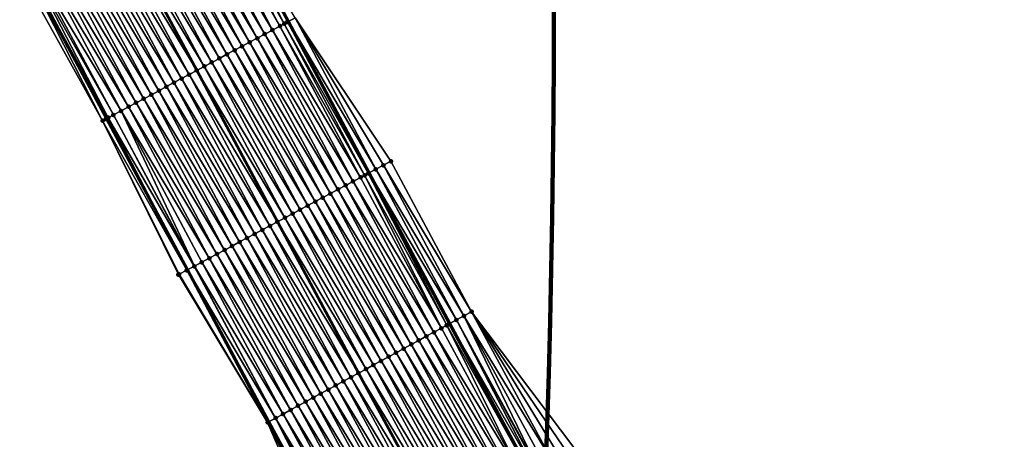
# Model space of a CAD drawing. Header units: feet. Extents: x 2010743 to 2022806, y 818705 to 837694.
# Tile 103 of 256: x 2013756 to 2013871, y 822479 to 822528. Entities that reach past the tile are written whole.
import ezdxf

# ---------------------------------------------------------------- set-up
doc = ezdxf.new("R2010")
doc.units = ezdxf.units.FT
doc.header["$MEASUREMENT"] = 0
for name, color, linetype, lineweight in [('EP_Travel Lane', 172, 'Continuous', 53), ('Notes', 102, 'Continuous', 100), ('Road Shots', 141, 'Continuous', 100), ('STRIPING', 60, 'Continuous', 53)]:
    doc.layers.add(name, color=color, linetype=linetype, lineweight=lineweight)
doc.layers.add('I-77-MM17-21_NB-Surface-Border', color=7, linetype='Continuous')
doc.layers.add('I-77-MM17-21_NB-Surface-TIN', color=7, linetype='Continuous')

msp = doc.modelspace()

# ---------------------------------------------------------------- linework, layer by layer
at = {"layer": 'EP_Travel Lane'}
for points in [[(2013777.75, 822545.37, 280.69), (2013787.22, 822527.68, 280.35), (2013796.64, 822510.04, 280.03), (2013806.04, 822492.46, 279.73), (2013815.53, 822474.86, 279.44), (2013825.02, 822457.26, 279.16), (2013834.7, 822439.95, 278.92), (2013844.55, 822422.54, 278.66), (2013854.37, 822405.14, 278.4), (2013864.17, 822387.7, 278.14), (2013873.96, 822370.26, 277.88), (2013883.84, 822352.96, 277.63), (2013893.8, 822335.62, 277.4), (2013903.77, 822318.3, 277.16), (2013913.8, 822301, 276.9), (2013923.83, 822283.7, 276.65), (2013933.9, 822266.52, 276.4), (2013944.04, 822249.28, 276.17), (2013954.2, 822232.08, 276.01), (2013964.44, 822214.9, 275.74), (2013974.68, 822197.72, 275.54)], [(2013756.62, 822533.91, 281.29), (2013766.02, 822516.36, 281.03), (2013775.43, 822498.72, 280.74), (2013784.92, 822481.01, 280.46), (2013794.44, 822463.43, 280.17), (2013803.97, 822445.84, 279.92), (2013813.85, 822428.19, 279.67), (2013823.71, 822410.79, 279.41), (2013833.57, 822393.37, 279.17), (2013843.41, 822375.96, 278.9), (2013853.24, 822358.55, 278.63), (2013863.22, 822341.11, 278.38), (2013873.18, 822323.77, 278.13), (2013883.17, 822306.41, 277.89), (2013893.2, 822289.11, 277.64), (2013903.23, 822271.81, 277.41), (2013913.4, 822254.45, 277.16), (2013923.53, 822237.21, 276.91), (2013933.68, 822219.96, 276.66), (2013943.85, 822202.74, 276.45), (2013954.01, 822185.51, 276.22)]]:
    msp.add_polyline3d(points, dxfattribs=at)
at = {"layer": 'I-77-MM17-21_NB-Surface-Border', "color": 3, "linetype": 'Continuous', "lineweight": -3}
for points in [[(2013952.09, 822184.38, 276.31), (2013941.68, 822201.46, 276.55), (2013931.64, 822218.75, 276.76), (2013920.97, 822235.71, 277.05), (2013910.94, 822253.01, 277.28), (2013900.43, 822270.19, 277.54), (2013890.33, 822287.45, 277.78), (2013880.22, 822304.7, 278.03), (2013870.53, 822322.24, 278.24), (2013860.62, 822339.61, 278.47), (2013850.88, 822357.21, 278.72), (2013841.87, 822375.09, 278.94), (2013832.79, 822392.93, 279.2), (2013823.42, 822410.63, 279.43), (2013812.36, 822427.35, 279.72), (2013802.52, 822445.06, 279.98), (2013792.77, 822462.52, 280.22), (2013784.79, 822480.94, 280.46), (2013774.39, 822498.16, 280.77), (2013765.54, 822516.1, 281.05), (2013755.88, 822533.51, 281.34)], [(2013787.98, 822528.09, 280.32), (2013799.16, 822511.39, 279.9), (2013808.56, 822493.83, 279.6), (2013820.73, 822477.68, 279.17), (2013829.37, 822459.62, 278.95), (2013839.86, 822442.86, 278.63), (2013848.81, 822424.94, 278.43), (2013857.74, 822407.05, 278.23), (2013868.45, 822390.13, 277.9), (2013879.16, 822373.21, 277.56), (2013889.03, 822355.95, 277.33), (2013898.99, 822338.6, 277.08), (2013909.81, 822321.79, 276.79), (2013919.8, 822304.47, 276.55), (2013929.8, 822287.15, 276.32), (2013939.83, 822270.01, 276.08), (2013949.1, 822252.26, 275.89), (2013959.23, 822235.05, 275.69), (2013968.53, 822217.32, 275.51), (2013978.7, 822200.09, 275.34)]]:
    msp.add_polyline3d(points, dxfattribs=at)
at = {"layer": 'I-77-MM17-21_NB-Surface-TIN', "color": 128, "linetype": 'Continuous', "lineweight": -3}
for points in [[(2013775.87, 822544.35, 280.76), (2013785.34, 822526.68, 280.41), (2013776.2, 822544.53, 280.75)], [(2013776.2, 822544.53, 280.75), (2013786.22, 822527.15, 280.39), (2013776.75, 822544.82, 280.73)], [(2013776.2, 822544.53, 280.75), (2013785.34, 822526.68, 280.41), (2013786.22, 822527.15, 280.39)], [(2013776.75, 822544.82, 280.73), (2013786.72, 822527.42, 280.37), (2013777.63, 822545.3, 280.69)], [(2013776.75, 822544.82, 280.73), (2013786.22, 822527.15, 280.39), (2013786.72, 822527.42, 280.37)], [(2013777.63, 822545.3, 280.69), (2013787.22, 822527.68, 280.35), (2013777.75, 822545.37, 280.69)], [(2013777.63, 822545.3, 280.69), (2013787.1, 822527.62, 280.36), (2013787.22, 822527.68, 280.35)], [(2013777.63, 822545.3, 280.69), (2013786.72, 822527.42, 280.37), (2013787.1, 822527.62, 280.36)], [(2013787.98, 822528.09, 280.32), (2013777.75, 822545.37, 280.69), (2013787.22, 822527.68, 280.35)], [(2013773.23, 822542.92, 280.83), (2013783.57, 822525.73, 280.47), (2013774.11, 822543.39, 280.81)], [(2013774.11, 822543.39, 280.81), (2013784.46, 822526.21, 280.44), (2013774.99, 822543.87, 280.78)], [(2013774.11, 822543.39, 280.81), (2013783.57, 822525.73, 280.47), (2013784.46, 822526.21, 280.44)], [(2013774.99, 822543.87, 280.78), (2013785.34, 822526.68, 280.41), (2013775.87, 822544.35, 280.76)], [(2013774.99, 822543.87, 280.78), (2013784.46, 822526.21, 280.44), (2013785.34, 822526.68, 280.41)], [(2013771.47, 822541.96, 280.88), (2013781.81, 822524.79, 280.52), (2013772.35, 822542.44, 280.86)], [(2013772.35, 822542.44, 280.86), (2013782.69, 822525.26, 280.5), (2013773.23, 822542.92, 280.83)], [(2013772.35, 822542.44, 280.86), (2013781.81, 822524.79, 280.52), (2013782.69, 822525.26, 280.5)], [(2013773.23, 822542.92, 280.83), (2013782.69, 822525.26, 280.5), (2013783.57, 822525.73, 280.47)], [(2013768.84, 822540.53, 280.96), (2013779.16, 822523.38, 280.61), (2013769.72, 822541.01, 280.93)], [(2013769.72, 822541.01, 280.93), (2013780.05, 822523.85, 280.58), (2013770.6, 822541.49, 280.91)], [(2013769.72, 822541.01, 280.93), (2013779.16, 822523.38, 280.61), (2013780.05, 822523.85, 280.58)], [(2013770.6, 822541.49, 280.91), (2013780.93, 822524.32, 280.55), (2013771.47, 822541.96, 280.88)], [(2013770.6, 822541.49, 280.91), (2013780.05, 822523.85, 280.58), (2013780.93, 822524.32, 280.55)], [(2013771.47, 822541.96, 280.88), (2013780.93, 822524.32, 280.55), (2013781.81, 822524.79, 280.52)], [(2013767.96, 822540.06, 280.98), (2013767.08, 822539.58, 281.01), (2013777.4, 822522.44, 280.66)], [(2013767.96, 822540.06, 280.98), (2013778.28, 822522.91, 280.64), (2013768.84, 822540.53, 280.96)], [(2013767.96, 822540.06, 280.98), (2013777.4, 822522.44, 280.66), (2013778.28, 822522.91, 280.64)], [(2013768.84, 822540.53, 280.96), (2013778.28, 822522.91, 280.64), (2013779.16, 822523.38, 280.61)], [(2013765.32, 822538.63, 281.06), (2013775.64, 822521.49, 280.72), (2013766.2, 822539.1, 281.04)], [(2013766.2, 822539.1, 281.04), (2013776.52, 822521.97, 280.69), (2013767.08, 822539.58, 281.01)], [(2013766.2, 822539.1, 281.04), (2013775.64, 822521.49, 280.72), (2013776.52, 822521.97, 280.69)], [(2013777.4, 822522.44, 280.66), (2013767.08, 822539.58, 281.01), (2013776.52, 822521.97, 280.69)], [(2013762.68, 822537.2, 281.13), (2013772.99, 822520.08, 280.8), (2013763.56, 822537.67, 281.11)], [(2013763.56, 822537.67, 281.11), (2013773.87, 822520.55, 280.77), (2013764.44, 822538.15, 281.08)], [(2013763.56, 822537.67, 281.11), (2013772.99, 822520.08, 280.8), (2013773.87, 822520.55, 280.77)], [(2013764.44, 822538.15, 281.08), (2013774.75, 822521.02, 280.75), (2013765.32, 822538.63, 281.06)], [(2013764.44, 822538.15, 281.08), (2013773.87, 822520.55, 280.77), (2013774.75, 822521.02, 280.75)], [(2013765.32, 822538.63, 281.06), (2013774.75, 822521.02, 280.75), (2013775.64, 822521.49, 280.72)], [(2013760.93, 822536.24, 281.18), (2013771.23, 822519.14, 280.86), (2013761.8, 822536.72, 281.16)], [(2013761.8, 822536.72, 281.16), (2013772.11, 822519.61, 280.83), (2013762.68, 822537.2, 281.13)], [(2013761.8, 822536.72, 281.16), (2013771.23, 822519.14, 280.86), (2013772.11, 822519.61, 280.83)], [(2013762.68, 822537.2, 281.13), (2013772.11, 822519.61, 280.83), (2013772.99, 822520.08, 280.8)], [(2013758.29, 822534.81, 281.26), (2013768.58, 822517.73, 280.94), (2013759.17, 822535.29, 281.23)], [(2013759.17, 822535.29, 281.23), (2013769.46, 822518.2, 280.91), (2013760.05, 822535.77, 281.2)], [(2013759.17, 822535.29, 281.23), (2013768.58, 822517.73, 280.94), (2013769.46, 822518.2, 280.91)], [(2013760.05, 822535.77, 281.2), (2013770.34, 822518.67, 280.88), (2013760.93, 822536.24, 281.18)], [(2013760.05, 822535.77, 281.2), (2013769.46, 822518.2, 280.91), (2013770.34, 822518.67, 280.88)], [(2013760.93, 822536.24, 281.18), (2013770.34, 822518.67, 280.88), (2013771.23, 822519.14, 280.86)], [(2013757.08, 822534.16, 281.29), (2013756.62, 822533.91, 281.29), (2013766.2, 822516.45, 281.02)], [(2013757.08, 822534.16, 281.29), (2013766.81, 822516.78, 281), (2013757.41, 822534.34, 281.28)], [(2013757.08, 822534.16, 281.29), (2013766.2, 822516.45, 281.02), (2013766.81, 822516.78, 281)], [(2013757.41, 822534.34, 281.28), (2013767.7, 822517.25, 280.97), (2013758.29, 822534.81, 281.26)], [(2013757.41, 822534.34, 281.28), (2013766.81, 822516.78, 281), (2013767.7, 822517.25, 280.97)], [(2013758.29, 822534.81, 281.26), (2013767.7, 822517.25, 280.97), (2013768.58, 822517.73, 280.94)], [(2013756.51, 822533.85, 281.31), (2013755.88, 822533.51, 281.34), (2013765.54, 822516.1, 281.05)], [(2013756.51, 822533.85, 281.31), (2013766.02, 822516.36, 281.03), (2013756.61, 822533.9, 281.29)], [(2013756.51, 822533.85, 281.31), (2013765.93, 822516.31, 281.04), (2013766.02, 822516.36, 281.03)], [(2013756.51, 822533.85, 281.31), (2013765.54, 822516.1, 281.05), (2013765.93, 822516.31, 281.04)], [(2013756.61, 822533.9, 281.29), (2013766.02, 822516.36, 281.03), (2013756.62, 822533.91, 281.29)], [(2013766.2, 822516.45, 281.02), (2013756.62, 822533.91, 281.29), (2013766.02, 822516.36, 281.03)], [(2013796.09, 822509.75, 280.05), (2013786.72, 822527.42, 280.37), (2013786.22, 822527.15, 280.39)], [(2013796.52, 822509.98, 280.03), (2013787.1, 822527.62, 280.36), (2013786.72, 822527.42, 280.37)], [(2013796.09, 822509.75, 280.05), (2013796.52, 822509.98, 280.03), (2013786.72, 822527.42, 280.37)], [(2013787.1, 822527.62, 280.36), (2013796.64, 822510.04, 280.03), (2013787.22, 822527.68, 280.35)], [(2013796.52, 822509.98, 280.03), (2013796.64, 822510.04, 280.03), (2013787.1, 822527.62, 280.36)], [(2013797.4, 822510.45, 280), (2013787.98, 822528.09, 280.32), (2013787.22, 822527.68, 280.35)], [(2013797.4, 822510.45, 280), (2013787.22, 822527.68, 280.35), (2013796.64, 822510.04, 280.03)], [(2013797.4, 822510.45, 280), (2013798.28, 822510.92, 279.95), (2013787.98, 822528.09, 280.32)], [(2013798.28, 822510.92, 279.95), (2013799.16, 822511.39, 279.9), (2013787.98, 822528.09, 280.32)], [(2013793.87, 822508.56, 280.12), (2013784.46, 822526.21, 280.44), (2013783.57, 822525.73, 280.47)], [(2013794.75, 822509.03, 280.09), (2013785.34, 822526.68, 280.41), (2013784.46, 822526.21, 280.44)], [(2013793.87, 822508.56, 280.12), (2013794.75, 822509.03, 280.09), (2013784.46, 822526.21, 280.44)], [(2013795.63, 822509.5, 280.07), (2013786.22, 822527.15, 280.39), (2013785.34, 822526.68, 280.41)], [(2013794.75, 822509.03, 280.09), (2013795.63, 822509.5, 280.07), (2013785.34, 822526.68, 280.41)], [(2013795.63, 822509.5, 280.07), (2013796.09, 822509.75, 280.05), (2013786.22, 822527.15, 280.39)], [(2013792.11, 822507.62, 280.18), (2013782.69, 822525.26, 280.5), (2013781.81, 822524.79, 280.52)], [(2013792.99, 822508.09, 280.15), (2013783.57, 822525.73, 280.47), (2013782.69, 822525.26, 280.5)], [(2013792.11, 822507.62, 280.18), (2013792.99, 822508.09, 280.15), (2013782.69, 822525.26, 280.5)], [(2013792.99, 822508.09, 280.15), (2013793.87, 822508.56, 280.12), (2013783.57, 822525.73, 280.47)], [(2013789.46, 822506.21, 280.27), (2013780.05, 822523.85, 280.58), (2013779.16, 822523.38, 280.61)], [(2013790.34, 822506.68, 280.24), (2013780.93, 822524.32, 280.55), (2013780.05, 822523.85, 280.58)], [(2013789.46, 822506.21, 280.27), (2013790.34, 822506.68, 280.24), (2013780.05, 822523.85, 280.58)], [(2013791.22, 822507.15, 280.21), (2013781.81, 822524.79, 280.52), (2013780.93, 822524.32, 280.55)], [(2013790.34, 822506.68, 280.24), (2013791.22, 822507.15, 280.21), (2013780.93, 822524.32, 280.55)], [(2013791.22, 822507.15, 280.21), (2013792.11, 822507.62, 280.18), (2013781.81, 822524.79, 280.52)], [(2013787.7, 822505.26, 280.33), (2013778.28, 822522.91, 280.64), (2013777.4, 822522.44, 280.66)], [(2013788.58, 822505.74, 280.3), (2013779.16, 822523.38, 280.61), (2013778.28, 822522.91, 280.64)], [(2013787.7, 822505.26, 280.33), (2013788.58, 822505.74, 280.3), (2013778.28, 822522.91, 280.64)], [(2013788.58, 822505.74, 280.3), (2013789.46, 822506.21, 280.27), (2013779.16, 822523.38, 280.61)], [(2013785.05, 822503.85, 280.42), (2013775.64, 822521.49, 280.72), (2013774.75, 822521.02, 280.75)], [(2013775.64, 822521.49, 280.72), (2013785.93, 822504.32, 280.39), (2013776.52, 822521.97, 280.69)], [(2013785.05, 822503.85, 280.42), (2013785.93, 822504.32, 280.39), (2013775.64, 822521.49, 280.72)], [(2013786.81, 822504.79, 280.36), (2013777.4, 822522.44, 280.66), (2013776.52, 822521.97, 280.69)], [(2013786.81, 822504.79, 280.36), (2013776.52, 822521.97, 280.69), (2013785.93, 822504.32, 280.39)], [(2013786.81, 822504.79, 280.36), (2013787.7, 822505.26, 280.33), (2013777.4, 822522.44, 280.66)], [(2013783.29, 822502.91, 280.48), (2013773.87, 822520.55, 280.77), (2013772.99, 822520.08, 280.8)], [(2013784.17, 822503.38, 280.45), (2013774.75, 822521.02, 280.75), (2013773.87, 822520.55, 280.77)], [(2013783.29, 822502.91, 280.48), (2013784.17, 822503.38, 280.45), (2013773.87, 822520.55, 280.77)], [(2013784.17, 822503.38, 280.45), (2013785.05, 822503.85, 280.42), (2013774.75, 822521.02, 280.75)], [(2013780.64, 822501.49, 280.56), (2013771.23, 822519.14, 280.86), (2013770.34, 822518.67, 280.88)], [(2013781.52, 822501.97, 280.54), (2013772.11, 822519.61, 280.83), (2013771.23, 822519.14, 280.86)], [(2013780.64, 822501.49, 280.56), (2013781.52, 822501.97, 280.54), (2013771.23, 822519.14, 280.86)], [(2013782.4, 822502.44, 280.51), (2013772.99, 822520.08, 280.8), (2013772.11, 822519.61, 280.83)], [(2013781.52, 822501.97, 280.54), (2013782.4, 822502.44, 280.51), (2013772.11, 822519.61, 280.83)], [(2013782.4, 822502.44, 280.51), (2013783.29, 822502.91, 280.48), (2013772.99, 822520.08, 280.8)], [(2013778.87, 822500.55, 280.62), (2013769.46, 822518.2, 280.91), (2013768.58, 822517.73, 280.94)], [(2013779.76, 822501.02, 280.59), (2013770.34, 822518.67, 280.88), (2013769.46, 822518.2, 280.91)], [(2013778.87, 822500.55, 280.62), (2013779.76, 822501.02, 280.59), (2013769.46, 822518.2, 280.91)], [(2013779.76, 822501.02, 280.59), (2013780.64, 822501.49, 280.56), (2013770.34, 822518.67, 280.88)], [(2013776.25, 822499.15, 280.71), (2013767.7, 822517.25, 280.97), (2013766.81, 822516.78, 281)], [(2013777.99, 822500.08, 280.65), (2013768.58, 822517.73, 280.94), (2013767.7, 822517.25, 280.97)], [(2013776.25, 822499.15, 280.71), (2013777.11, 822499.61, 280.69), (2013767.7, 822517.25, 280.97)], [(2013777.11, 822499.61, 280.69), (2013777.99, 822500.08, 280.65), (2013767.7, 822517.25, 280.97)], [(2013777.99, 822500.08, 280.65), (2013778.87, 822500.55, 280.62), (2013768.58, 822517.73, 280.94)], [(2013775.35, 822498.67, 280.74), (2013765.93, 822516.31, 281.04), (2013765.54, 822516.1, 281.05)], [(2013774.39, 822498.16, 280.77), (2013774.46, 822498.2, 280.77), (2013765.54, 822516.1, 281.05)], [(2013774.46, 822498.2, 280.77), (2013775.35, 822498.67, 280.74), (2013765.54, 822516.1, 281.05)], [(2013765.93, 822516.31, 281.04), (2013775.43, 822498.72, 280.74), (2013766.02, 822516.36, 281.03)], [(2013775.35, 822498.67, 280.74), (2013775.43, 822498.72, 280.74), (2013765.93, 822516.31, 281.04)], [(2013766.2, 822516.45, 281.02), (2013766.02, 822516.36, 281.03), (2013775.43, 822498.72, 280.74)], [(2013776.23, 822499.14, 280.71), (2013766.81, 822516.78, 281), (2013766.2, 822516.45, 281.02)], [(2013776.23, 822499.14, 280.71), (2013766.2, 822516.45, 281.02), (2013775.43, 822498.72, 280.74)], [(2013776.23, 822499.14, 280.71), (2013776.25, 822499.15, 280.71), (2013766.81, 822516.78, 281)], [(2013808.56, 822493.83, 279.6), (2013799.16, 822511.39, 279.9), (2013798.28, 822510.92, 279.95)], [(2013805.68, 822492.27, 279.74), (2013796.52, 822509.98, 280.03), (2013796.09, 822509.75, 280.05)], [(2013796.52, 822509.98, 280.03), (2013806.04, 822492.46, 279.73), (2013796.64, 822510.04, 280.03)], [(2013805.93, 822492.4, 279.73), (2013806.04, 822492.46, 279.73), (2013796.52, 822509.98, 280.03)], [(2013805.68, 822492.27, 279.74), (2013805.93, 822492.4, 279.73), (2013796.52, 822509.98, 280.03)], [(2013806.8, 822492.88, 279.7), (2013797.4, 822510.45, 280), (2013796.64, 822510.04, 280.03)], [(2013806.8, 822492.88, 279.7), (2013796.64, 822510.04, 280.03), (2013806.04, 822492.46, 279.73)], [(2013807.68, 822493.35, 279.65), (2013798.28, 822510.92, 279.95), (2013797.4, 822510.45, 280)], [(2013806.8, 822492.88, 279.7), (2013807.68, 822493.35, 279.65), (2013797.4, 822510.45, 280)], [(2013807.68, 822493.35, 279.65), (2013808.56, 822493.83, 279.6), (2013798.28, 822510.92, 279.95)], [(2013804.17, 822491.45, 279.79), (2013794.75, 822509.03, 280.09), (2013793.87, 822508.56, 280.12)], [(2013805.05, 822491.92, 279.76), (2013795.63, 822509.5, 280.07), (2013794.75, 822509.03, 280.09)], [(2013804.17, 822491.45, 279.79), (2013805.05, 822491.92, 279.76), (2013794.75, 822509.03, 280.09)], [(2013805.05, 822491.92, 279.76), (2013796.09, 822509.75, 280.05), (2013795.63, 822509.5, 280.07)], [(2013805.05, 822491.92, 279.76), (2013805.68, 822492.27, 279.74), (2013796.09, 822509.75, 280.05)], [(2013802.41, 822490.49, 279.85), (2013792.99, 822508.09, 280.15), (2013792.11, 822507.62, 280.18)], [(2013803.29, 822490.97, 279.82), (2013793.87, 822508.56, 280.12), (2013792.99, 822508.09, 280.15)], [(2013802.41, 822490.49, 279.85), (2013803.29, 822490.97, 279.82), (2013792.99, 822508.09, 280.15)], [(2013803.29, 822490.97, 279.82), (2013804.17, 822491.45, 279.79), (2013793.87, 822508.56, 280.12)], [(2013799.77, 822489.06, 279.94), (2013790.34, 822506.68, 280.24), (2013789.46, 822506.21, 280.27)], [(2013800.65, 822489.54, 279.91), (2013791.22, 822507.15, 280.21), (2013790.34, 822506.68, 280.24)], [(2013799.77, 822489.06, 279.94), (2013800.65, 822489.54, 279.91), (2013790.34, 822506.68, 280.24)], [(2013801.53, 822490.02, 279.88), (2013792.11, 822507.62, 280.18), (2013791.22, 822507.15, 280.21)], [(2013800.65, 822489.54, 279.91), (2013801.53, 822490.02, 279.88), (2013791.22, 822507.15, 280.21)], [(2013801.53, 822490.02, 279.88), (2013802.41, 822490.49, 279.85), (2013792.11, 822507.62, 280.18)], [(2013798.01, 822488.11, 280), (2013788.58, 822505.74, 280.3), (2013787.7, 822505.26, 280.33)], [(2013798.89, 822488.59, 279.97), (2013789.46, 822506.21, 280.27), (2013788.58, 822505.74, 280.3)], [(2013798.01, 822488.11, 280), (2013798.89, 822488.59, 279.97), (2013788.58, 822505.74, 280.3)], [(2013798.89, 822488.59, 279.97), (2013799.77, 822489.06, 279.94), (2013789.46, 822506.21, 280.27)], [(2013785.05, 822503.85, 280.42), (2013795.38, 822486.68, 280.1), (2013785.93, 822504.32, 280.39)], [(2013796.26, 822487.16, 280.06), (2013786.81, 822504.79, 280.36), (2013785.93, 822504.32, 280.39)], [(2013796.26, 822487.16, 280.06), (2013785.93, 822504.32, 280.39), (2013795.38, 822486.68, 280.1)], [(2013797.13, 822487.63, 280.03), (2013787.7, 822505.26, 280.33), (2013786.81, 822504.79, 280.36)], [(2013796.26, 822487.16, 280.06), (2013797.13, 822487.63, 280.03), (2013786.81, 822504.79, 280.36)], [(2013797.13, 822487.63, 280.03), (2013798.01, 822488.11, 280), (2013787.7, 822505.26, 280.33)], [(2013793.62, 822485.73, 280.16), (2013784.17, 822503.38, 280.45), (2013783.29, 822502.91, 280.48)], [(2013794.5, 822486.2, 280.13), (2013785.05, 822503.85, 280.42), (2013784.17, 822503.38, 280.45)], [(2013793.62, 822485.73, 280.16), (2013794.5, 822486.2, 280.13), (2013784.17, 822503.38, 280.45)], [(2013794.5, 822486.2, 280.13), (2013795.38, 822486.68, 280.1), (2013785.05, 822503.85, 280.42)], [(2013790.98, 822484.3, 280.25), (2013781.52, 822501.97, 280.54), (2013780.64, 822501.49, 280.56)], [(2013791.86, 822484.77, 280.22), (2013782.4, 822502.44, 280.51), (2013781.52, 822501.97, 280.54)], [(2013790.98, 822484.3, 280.25), (2013791.86, 822484.77, 280.22), (2013781.52, 822501.97, 280.54)], [(2013792.74, 822485.25, 280.18), (2013783.29, 822502.91, 280.48), (2013782.4, 822502.44, 280.51)], [(2013791.86, 822484.77, 280.22), (2013792.74, 822485.25, 280.18), (2013782.4, 822502.44, 280.51)], [(2013792.74, 822485.25, 280.18), (2013793.62, 822485.73, 280.16), (2013783.29, 822502.91, 280.48)], [(2013789.22, 822483.34, 280.3), (2013779.76, 822501.02, 280.59), (2013778.87, 822500.55, 280.62)], [(2013790.1, 822483.82, 280.27), (2013780.64, 822501.49, 280.56), (2013779.76, 822501.02, 280.59)], [(2013789.22, 822483.34, 280.3), (2013790.1, 822483.82, 280.27), (2013779.76, 822501.02, 280.59)], [(2013790.1, 822483.82, 280.27), (2013790.98, 822484.3, 280.25), (2013780.64, 822501.49, 280.56)], [(2013786.59, 822481.91, 280.4), (2013777.11, 822499.61, 280.69), (2013776.25, 822499.15, 280.71)], [(2013787.46, 822482.39, 280.36), (2013777.99, 822500.08, 280.65), (2013777.11, 822499.61, 280.69)], [(2013786.59, 822481.91, 280.4), (2013787.46, 822482.39, 280.36), (2013777.11, 822499.61, 280.69)], [(2013788.34, 822482.87, 280.33), (2013778.87, 822500.55, 280.62), (2013777.99, 822500.08, 280.65)], [(2013787.46, 822482.39, 280.36), (2013788.34, 822482.87, 280.33), (2013777.99, 822500.08, 280.65)], [(2013788.34, 822482.87, 280.33), (2013789.22, 822483.34, 280.3), (2013778.87, 822500.55, 280.62)], [(2013784.79, 822480.94, 280.46), (2013775.35, 822498.67, 280.74), (2013774.46, 822498.2, 280.77)], [(2013775.35, 822498.67, 280.74), (2013784.92, 822481.01, 280.46), (2013775.43, 822498.72, 280.74)], [(2013784.83, 822480.96, 280.46), (2013784.92, 822481.01, 280.46), (2013775.35, 822498.67, 280.74)], [(2013784.79, 822480.94, 280.46), (2013784.83, 822480.96, 280.46), (2013775.35, 822498.67, 280.74)], [(2013785.71, 822481.44, 280.43), (2013776.23, 822499.14, 280.71), (2013775.43, 822498.72, 280.74)], [(2013785.71, 822481.44, 280.43), (2013775.43, 822498.72, 280.74), (2013784.92, 822481.01, 280.46)], [(2013785.71, 822481.44, 280.43), (2013776.25, 822499.15, 280.71), (2013776.23, 822499.14, 280.71)], [(2013785.71, 822481.44, 280.43), (2013786.59, 822481.91, 280.4), (2013776.25, 822499.15, 280.71)], [(2013784.79, 822480.94, 280.46), (2013774.46, 822498.2, 280.77), (2013774.39, 822498.16, 280.77)], [(2013816.02, 822475.13, 279.43), (2013806.8, 822492.88, 279.7), (2013806.04, 822492.46, 279.73)], [(2013816.42, 822475.34, 279.42), (2013807.68, 822493.35, 279.65), (2013806.8, 822492.88, 279.7)], [(2013816.02, 822475.13, 279.43), (2013816.33, 822475.29, 279.42), (2013806.8, 822492.88, 279.7)], [(2013816.33, 822475.29, 279.42), (2013816.42, 822475.34, 279.42), (2013806.8, 822492.88, 279.7)], [(2013818.09, 822476.25, 279.32), (2013808.56, 822493.83, 279.6), (2013807.68, 822493.35, 279.65)], [(2013816.42, 822475.34, 279.42), (2013817.21, 822475.77, 279.38), (2013807.68, 822493.35, 279.65)], [(2013817.21, 822475.77, 279.38), (2013818.09, 822476.25, 279.32), (2013807.68, 822493.35, 279.65)], [(2013818.09, 822476.25, 279.32), (2013818.97, 822476.73, 279.27), (2013808.56, 822493.83, 279.6)], [(2013818.97, 822476.73, 279.27), (2013819.85, 822477.2, 279.22), (2013808.56, 822493.83, 279.6)], [(2013819.85, 822477.2, 279.22), (2013820.73, 822477.68, 279.17), (2013808.56, 822493.83, 279.6)], [(2013814.57, 822474.34, 279.47), (2013805.05, 822491.92, 279.76), (2013804.17, 822491.45, 279.79)], [(2013814.57, 822474.34, 279.47), (2013805.68, 822492.27, 279.74), (2013805.05, 822491.92, 279.76)], [(2013815.45, 822474.82, 279.44), (2013805.93, 822492.4, 279.73), (2013805.68, 822492.27, 279.74)], [(2013814.57, 822474.34, 279.47), (2013815.45, 822474.82, 279.44), (2013805.68, 822492.27, 279.74)], [(2013805.93, 822492.4, 279.73), (2013815.53, 822474.86, 279.44), (2013806.04, 822492.46, 279.73)], [(2013815.45, 822474.82, 279.44), (2013815.53, 822474.86, 279.44), (2013805.93, 822492.4, 279.73)], [(2013816.02, 822475.13, 279.43), (2013806.04, 822492.46, 279.73), (2013815.53, 822474.86, 279.44)], [(2013811.94, 822472.91, 279.57), (2013802.41, 822490.49, 279.85), (2013801.53, 822490.02, 279.88)], [(2013812.81, 822473.39, 279.53), (2013803.29, 822490.97, 279.82), (2013802.41, 822490.49, 279.85)], [(2013811.94, 822472.91, 279.57), (2013812.81, 822473.39, 279.53), (2013802.41, 822490.49, 279.85)], [(2013813.69, 822473.86, 279.5), (2013804.17, 822491.45, 279.79), (2013803.29, 822490.97, 279.82)], [(2013812.81, 822473.39, 279.53), (2013813.69, 822473.86, 279.5), (2013803.29, 822490.97, 279.82)], [(2013813.69, 822473.86, 279.5), (2013814.57, 822474.34, 279.47), (2013804.17, 822491.45, 279.79)], [(2013810.18, 822471.96, 279.63), (2013800.65, 822489.54, 279.91), (2013799.77, 822489.06, 279.94)], [(2013811.06, 822472.43, 279.6), (2013801.53, 822490.02, 279.88), (2013800.65, 822489.54, 279.91)], [(2013810.18, 822471.96, 279.63), (2013811.06, 822472.43, 279.6), (2013800.65, 822489.54, 279.91)], [(2013811.06, 822472.43, 279.6), (2013811.94, 822472.91, 279.57), (2013801.53, 822490.02, 279.88)], [(2013808.42, 822471, 279.69), (2013798.89, 822488.59, 279.97), (2013798.01, 822488.11, 280)], [(2013809.3, 822471.48, 279.66), (2013799.77, 822489.06, 279.94), (2013798.89, 822488.59, 279.97)], [(2013808.42, 822471, 279.69), (2013809.3, 822471.48, 279.66), (2013798.89, 822488.59, 279.97)], [(2013809.3, 822471.48, 279.66), (2013810.18, 822471.96, 279.63), (2013799.77, 822489.06, 279.94)], [(2013805.78, 822469.57, 279.79), (2013796.26, 822487.16, 280.06), (2013795.38, 822486.68, 280.1)], [(2013806.66, 822470.05, 279.76), (2013797.13, 822487.63, 280.03), (2013796.26, 822487.16, 280.06)], [(2013805.78, 822469.57, 279.79), (2013806.66, 822470.05, 279.76), (2013796.26, 822487.16, 280.06)], [(2013807.54, 822470.53, 279.72), (2013798.01, 822488.11, 280), (2013797.13, 822487.63, 280.03)], [(2013806.66, 822470.05, 279.76), (2013807.54, 822470.53, 279.72), (2013797.13, 822487.63, 280.03)], [(2013807.54, 822470.53, 279.72), (2013808.42, 822471, 279.69), (2013798.01, 822488.11, 280)], [(2013804.02, 822468.62, 279.86), (2013794.5, 822486.2, 280.13), (2013793.62, 822485.73, 280.16)], [(2013794.5, 822486.2, 280.13), (2013804.9, 822469.1, 279.83), (2013795.38, 822486.68, 280.1)], [(2013804.02, 822468.62, 279.86), (2013804.9, 822469.1, 279.83), (2013794.5, 822486.2, 280.13)], [(2013805.78, 822469.57, 279.79), (2013795.38, 822486.68, 280.1), (2013804.9, 822469.1, 279.83)], [(2013801.39, 822467.19, 279.95), (2013791.86, 822484.77, 280.22), (2013790.98, 822484.3, 280.25)], [(2013802.27, 822467.67, 279.92), (2013792.74, 822485.25, 280.18), (2013791.86, 822484.77, 280.22)], [(2013801.39, 822467.19, 279.95), (2013802.27, 822467.67, 279.92), (2013791.86, 822484.77, 280.22)], [(2013803.14, 822468.14, 279.89), (2013793.62, 822485.73, 280.16), (2013792.74, 822485.25, 280.18)], [(2013802.27, 822467.67, 279.92), (2013803.14, 822468.14, 279.89), (2013792.74, 822485.25, 280.18)], [(2013803.14, 822468.14, 279.89), (2013804.02, 822468.62, 279.86), (2013793.62, 822485.73, 280.16)], [(2013799.63, 822466.24, 280.01), (2013790.1, 822483.82, 280.27), (2013789.22, 822483.34, 280.3)], [(2013800.51, 822466.71, 279.98), (2013790.98, 822484.3, 280.25), (2013790.1, 822483.82, 280.27)], [(2013799.63, 822466.24, 280.01), (2013800.51, 822466.71, 279.98), (2013790.1, 822483.82, 280.27)], [(2013800.51, 822466.71, 279.98), (2013801.39, 822467.19, 279.95), (2013790.98, 822484.3, 280.25)], [(2013796.99, 822464.81, 280.1), (2013787.46, 822482.39, 280.36), (2013786.59, 822481.91, 280.4)], [(2013797.87, 822465.28, 280.07), (2013788.34, 822482.87, 280.33), (2013787.46, 822482.39, 280.36)], [(2013796.99, 822464.81, 280.1), (2013797.87, 822465.28, 280.07), (2013787.46, 822482.39, 280.36)], [(2013798.75, 822465.76, 280.04), (2013789.22, 822483.34, 280.3), (2013788.34, 822482.87, 280.33)], [(2013797.87, 822465.28, 280.07), (2013798.75, 822465.76, 280.04), (2013788.34, 822482.87, 280.33)], [(2013798.75, 822465.76, 280.04), (2013799.63, 822466.24, 280.01), (2013789.22, 822483.34, 280.3)], [(2013794.75, 822463.59, 280.17), (2013785.71, 822481.44, 280.43), (2013784.92, 822481.01, 280.46)], [(2013796.11, 822464.33, 280.13), (2013786.59, 822481.91, 280.4), (2013785.71, 822481.44, 280.43)], [(2013794.75, 822463.59, 280.17), (2013795.23, 822463.85, 280.15), (2013785.71, 822481.44, 280.43)], [(2013795.23, 822463.85, 280.15), (2013796.11, 822464.33, 280.13), (2013785.71, 822481.44, 280.43)], [(2013796.11, 822464.33, 280.13), (2013796.99, 822464.81, 280.1), (2013786.59, 822481.91, 280.4)], [(2013784.79, 822480.94, 280.46), (2013794.44, 822463.43, 280.17), (2013784.83, 822480.96, 280.46)], [(2013793.96, 822463.16, 280.19), (2013794.44, 822463.43, 280.17), (2013784.79, 822480.94, 280.46)], [(2013793.96, 822463.16, 280.19), (2013784.79, 822480.94, 280.46), (2013792.77, 822462.52, 280.22)], [(2013784.83, 822480.96, 280.46), (2013794.44, 822463.43, 280.17), (2013784.92, 822481.01, 280.46)], [(2013794.75, 822463.59, 280.17), (2013784.92, 822481.01, 280.46), (2013794.44, 822463.43, 280.17)]]:
    msp.add_3dface(points, dxfattribs=at)
at = {"layer": 'Notes'}
msp.add_arc((2012399.33, 822527.98), 1418.83, 345.56615, 1.27872, dxfattribs=at)
at = {"layer": 'Road Shots', "lineweight": 100}
for p in [(2013786.72, 822527.42, 280.37), (2013787.1, 822527.62, 280.36), (2013784.46, 822526.21, 280.44), (2013785.34, 822526.68, 280.41), (2013786.22, 822527.15, 280.39), (2013782.69, 822525.26, 280.5), (2013783.57, 822525.73, 280.47), (2013780.05, 822523.85, 280.58), (2013780.93, 822524.32, 280.55), (2013781.81, 822524.79, 280.52), (2013778.28, 822522.91, 280.64), (2013779.16, 822523.38, 280.61), (2013775.64, 822521.49, 280.72), (2013776.52, 822521.97, 280.69), (2013777.4, 822522.44, 280.66), (2013773.87, 822520.55, 280.77), (2013774.75, 822521.02, 280.75), (2013771.23, 822519.14, 280.86), (2013772.11, 822519.61, 280.83), (2013772.99, 822520.08, 280.8), (2013769.46, 822518.2, 280.91), (2013770.34, 822518.67, 280.88), (2013767.7, 822517.25, 280.97), (2013768.58, 822517.73, 280.94), (2013765.54, 822516.1, 281.05), (2013765.93, 822516.31, 281.04), (2013766.2, 822516.45, 281.02), (2013766.81, 822516.78, 281), (2013799.16, 822511.39, 279.9), (2013796.52, 822509.98, 280.03), (2013797.4, 822510.45, 280), (2013798.28, 822510.92, 279.95), (2013794.75, 822509.03, 280.09), (2013795.63, 822509.5, 280.07), (2013796.09, 822509.75, 280.05), (2013792.99, 822508.09, 280.15), (2013793.87, 822508.56, 280.12), (2013790.34, 822506.68, 280.24), (2013791.22, 822507.15, 280.21), (2013792.11, 822507.62, 280.18), (2013788.58, 822505.74, 280.3), (2013789.46, 822506.21, 280.27), (2013785.93, 822504.32, 280.39), (2013786.81, 822504.79, 280.36), (2013787.7, 822505.26, 280.33), (2013784.17, 822503.38, 280.45), (2013785.05, 822503.85, 280.42), (2013781.52, 822501.97, 280.54), (2013782.4, 822502.44, 280.51), (2013783.29, 822502.91, 280.48), (2013779.76, 822501.02, 280.59), (2013780.64, 822501.49, 280.56), (2013777.11, 822499.61, 280.69), (2013777.99, 822500.08, 280.65), (2013778.87, 822500.55, 280.62), (2013775.35, 822498.67, 280.74), (2013776.23, 822499.14, 280.71), (2013776.25, 822499.15, 280.71), (2013774.39, 822498.16, 280.77), (2013774.39, 822498.16, 280.77), (2013774.46, 822498.2, 280.77), (2013806.8, 822492.88, 279.7), (2013807.68, 822493.35, 279.65), (2013808.56, 822493.83, 279.6), (2013805.05, 822491.92, 279.76), (2013805.68, 822492.27, 279.74), (2013805.93, 822492.4, 279.73), (2013802.41, 822490.49, 279.85), (2013803.29, 822490.97, 279.82), (2013804.17, 822491.45, 279.79), (2013800.65, 822489.54, 279.91), (2013801.53, 822490.02, 279.88), (2013798.89, 822488.59, 279.97), (2013799.77, 822489.06, 279.94), (2013796.26, 822487.16, 280.06), (2013797.13, 822487.63, 280.03), (2013798.01, 822488.11, 280), (2013794.5, 822486.2, 280.13), (2013795.38, 822486.68, 280.1), (2013791.86, 822484.77, 280.22), (2013792.74, 822485.25, 280.18), (2013793.62, 822485.73, 280.16), (2013790.1, 822483.82, 280.27), (2013790.98, 822484.3, 280.25), (2013787.46, 822482.39, 280.36), (2013788.34, 822482.87, 280.33), (2013789.22, 822483.34, 280.3), (2013785.71, 822481.44, 280.43), (2013786.59, 822481.91, 280.4), (2013784.79, 822480.94, 280.46), (2013784.83, 822480.96, 280.46)]:
    msp.add_point(p, dxfattribs=at)
at = {"layer": 'STRIPING'}
msp.add_polyline3d([(2013767.08, 822539.58, 281.01), (2013776.52, 822521.97, 280.69), (2013785.93, 822504.32, 280.39), (2013795.38, 822486.68, 280.1), (2013804.9, 822469.1, 279.83), (2013814.43, 822451.51, 279.55), (2013824.18, 822434.02, 279.29), (2013834, 822416.59, 279.03), (2013843.82, 822399.17, 278.78), (2013853.65, 822381.76, 278.51), (2013863.49, 822364.35, 278.26), (2013873.43, 822346.97, 278.01), (2013883.39, 822329.63, 277.77), (2013893.36, 822312.29, 277.52), (2013903.35, 822294.97, 277.28), (2013913.34, 822277.65, 277.02), (2013923.45, 822260.37, 276.78), (2013933.59, 822243.13, 276.53), (2013943.73, 822225.89, 276.31), (2013953.89, 822208.67, 276.08), (2013964.06, 822191.45, 275.87)], dxfattribs=at)

doc.saveas('drawing.dxf')
